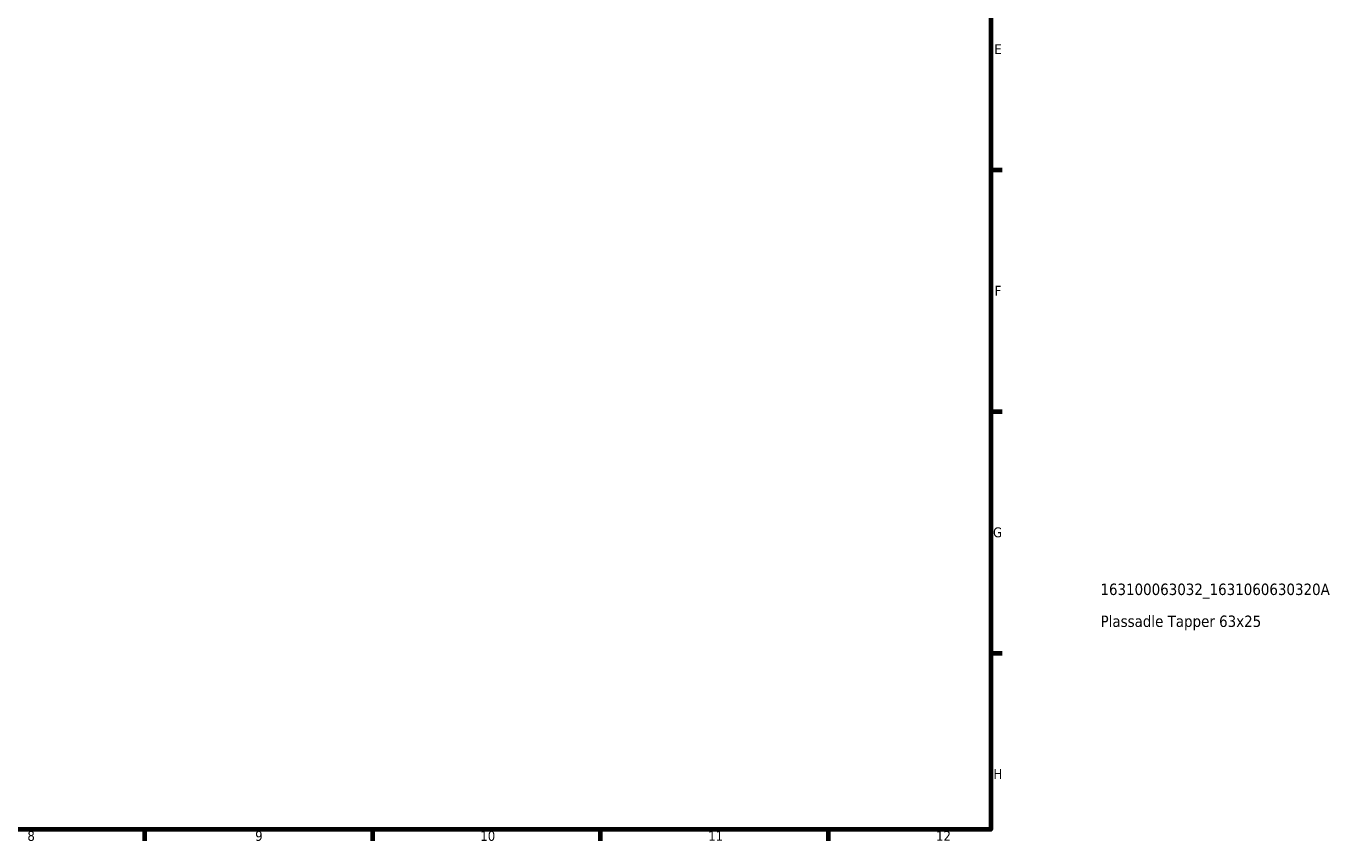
# Model space of a CAD drawing. Header units: millimetres. Extents: x 0 to 926, y 0 to 951.
# Tile 7 of 17: x 524 to 926, y 17 to 267. Entities that reach past the tile are written whole.
import ezdxf

# ---------------------------------------------------------------- set-up
doc = ezdxf.new("R2010")
doc.units = ezdxf.units.MM
doc.layers.add('Border (ANSI)', color=7, linetype='Continuous', lineweight=70)
doc.layers.add('Title (ISO)', color=7, linetype='Continuous', lineweight=50)
doc.styles.add('Note Text (ANSI)', font='tahoma.ttf')
doc.styles.add('Note Text (ISO)', font='tahoma.ttf')

# ---------------------------------------------------------------- blocks, each defined once
blk = doc.blocks.new('Borders Default Border')
at = {"layer": 'Border (ANSI)'}
for p, q in [((821, 222.75), (824.45, 222.75)), ((821, 148.5), (824.45, 148.5)), ((821, 74.25), (824.45, 74.25)), ((560.67, 20), (560.67, 16.55)), ((630.75, 20), (630.75, 16.55)), ((700.83, 20), (700.83, 16.55)), ((770.92, 20), (770.92, 16.55))]:
    blk.add_line(p, q, dxfattribs=at)
at = {"layer": 'Border (ANSI)', "flags": 128}
blk.add_lwpolyline([(20, 20), (20, 574), (821, 574), (821, 20), (20, 20)], dxfattribs=at)
at = {"layer": 'Border (ANSI)', "attachment_point": 7, "style": 'Note Text (ANSI)'}
for s, insert, char_height in [('E', (822.05, 258.35), 3.05), ('F', (822.14, 184.1), 3.05), ('G', (821.66, 109.79), 3.05), ('H', (821.81, 35.6), 3.05), ('8', (524.63, 16.48), 3.05), ('9', (594.7, 16.49), 3.05), ('10', (663.96, 16.49), 3.048), ('11', (734.04, 16.55), 3.048), ('12', (804.13, 16.55), 3.048)]:
    blk.add_mtext(s, dxfattribs=dict(at, insert=insert, char_height=char_height))
blk = doc.blocks.new('Title Blocks ISO')
at = {"layer": 'Title (ISO)', "style": 'Note Text (ISO)'}
for tag, p in [('PART_NUMBER_001', (33.69, 72.11)), ('DESCRIPTION_001', (33.74, 62.29))]:
    blk.add_attdef(tag, p, '', height=3.5, dxfattribs=at)

msp = doc.modelspace()

# ---------------------------------------------------------------- block references
msp.add_blockref('Borders Default Border', (0, 0))
msp.add_blockref('Title Blocks ISO', (821, 20)).add_auto_attribs({'PART_NUMBER_001': '163100063032_1631060630320A', 'DESCRIPTION_001': 'Plassadle Tapper 63x25'})

doc.saveas('drawing.dxf')
